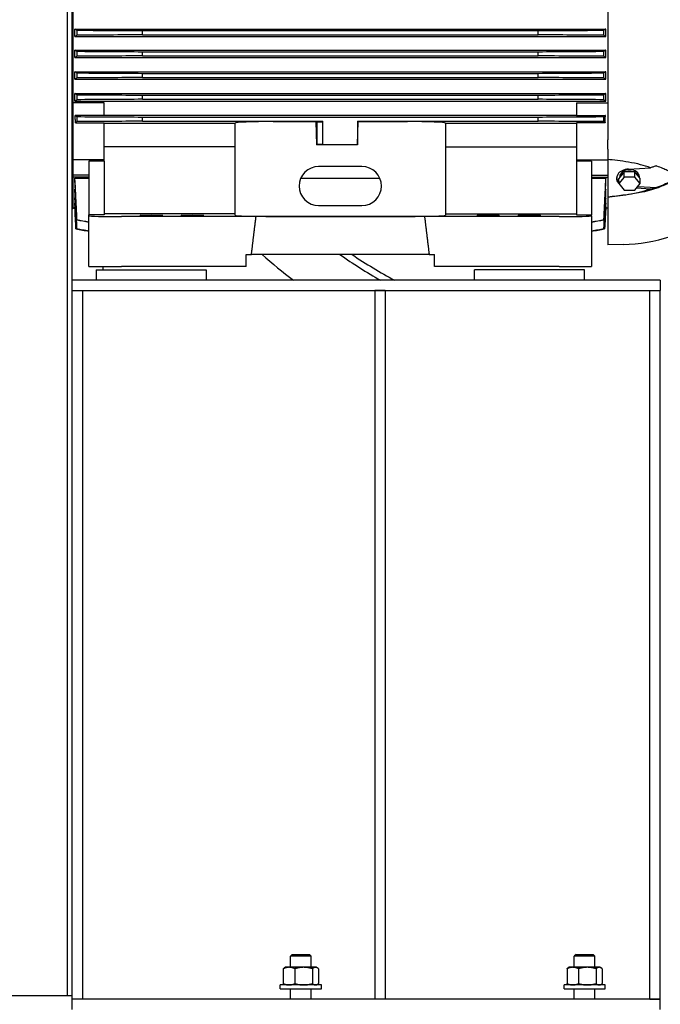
# Model space of a CAD drawing. Header units: inches. Extents: x 24 to 1128, y -58 to 748.
# Tile 118 of 256: x 211 to 235, y 267 to 303. Entities that reach past the tile are written whole.
import ezdxf

# ---------------------------------------------------------------- set-up
doc = ezdxf.new("R2010")
doc.units = ezdxf.units.IN
doc.header["$LTSCALE"] = 32
doc.header["$MEASUREMENT"] = 0
doc.layers.add('Dimension (ANSI)', color=7, linetype='Continuous', lineweight=25)
doc.layers.add('Visible (ANSI)', color=7, linetype='Continuous', lineweight=30)
doc.styles.add('Note Text (ANSI)', font='tahoma.ttf')
doc.dimstyles.new('SB Fraction-16 (ANSI)', dxfattribs={"dimscale": 32, "dimtxt": 0.125, "dimasz": 0.098425, "dimexe": 0.125, "dimexo": 0.0625, "dimgap": 0.031496, "dimtad": 0, "dimtih": 1, "dimtoh": 1, "dimdec": 4, "dimrnd": 1e-08, "dimzin": 0, "dimdsep": 46, "dimlunit": 5, "dimtxsty": 'Note Text (ANSI)', "dimcen": 0.09, "dimdle": 0.393701, "dimclrd": 256, "dimclre": 256, "dimclrt": 256, "dimadec": 0, "dimazin": 3, "dimtfac": 0.96, "dimtofl": 0, "dimtmove": 0, "dimatfit": 3, "dimfxl": 1, "dimfrac": 2, "dimtolj": 1, "dimtzin": 12, "dimlwd": -1, "dimlwe": -1, "dimarcsym": 0})

# ---------------------------------------------------------------- blocks, each defined once
blk = doc.blocks.new('*D17')
at = {"layer": 'Defpoints', "color": 0, "transparency": 16777216}
for p in [(257.225, 333.734), (233.912, 171.734), (300.059, 171.734)]:
    blk.add_point(p, dxfattribs=at)
at = {"layer": 'Dimension (ANSI)', "transparency": 16777216}
for p, q in [((259.225, 333.734), (304.059, 333.734)), ((300.059, 330.584), (300.059, 258.825)), ((300.059, 174.883), (300.059, 252.643)), ((235.912, 171.734), (304.059, 171.734))]:
    blk.add_line(p, q, dxfattribs=at)
for points in [[(299.534, 330.584), (300.584, 330.584), (300.059, 333.734)], [(299.534, 174.883), (300.584, 174.883), (300.059, 171.734)]]:
    blk.add_solid(points, dxfattribs=at)
at = {"layer": 'Dimension (ANSI)', "transparency": 16777216, "insert": (295.979, 257.817), "char_height": 4, "attachment_point": 1, "style": 'Note Text (ANSI)'}
blk.add_mtext('\\A1;162', dxfattribs=at)

msp = doc.modelspace()

# ---------------------------------------------------------------- linework, layer by layer
at = {"layer": 'Visible (ANSI)'}
for p, q in [((213.16567, 329.60517), (213.16567, 267.04617)), ((213.34967, 267.04617), (213.34967, 329.42117)), ((232.81916, 308.9414), (232.81916, 298.15094)), ((213.37034, 307.66217), (213.37034, 299.43017)), ((213.44908, 301.9037), (213.44908, 302.17564)), ((213.44908, 302.17564), (232.74042, 302.17564)), ((215.89925, 302.11663), (230.29025, 302.11663)), ((232.74042, 301.9037), (232.74042, 302.17564)), ((213.44908, 301.9037), (232.74042, 301.9037)), ((215.90058, 301.96456), (230.28892, 301.96456)), ((213.44908, 301.13753), (213.44908, 301.41157)), ((213.44908, 301.41157), (232.74042, 301.41157)), ((215.89876, 301.35203), (230.29074, 301.35203)), ((232.74042, 301.13753), (232.74042, 301.41157)), ((213.44908, 301.13753), (232.74042, 301.13753)), ((215.90077, 301.19996), (230.28873, 301.19996)), ((213.44908, 300.3484), (213.44908, 300.62572)), ((213.44908, 300.62572), (232.74042, 300.62572)), ((215.8982, 300.56514), (230.2913, 300.56514)), ((232.74042, 300.3484), (232.74042, 300.62572)), ((213.44908, 300.3484), (232.74042, 300.3484)), ((215.90089, 300.41306), (230.28861, 300.41306)), ((214.51207, 299.49824), (213.37034, 299.49824)), ((213.44908, 299.55443), (213.44908, 299.83658)), ((213.44908, 299.83658), (232.74042, 299.83658)), ((213.44908, 299.55443), (232.74042, 299.55443)), ((214.51207, 299.03289), (214.51207, 299.49824)), ((215.89754, 299.77431), (230.29196, 299.77431)), ((215.90093, 299.62223), (230.28857, 299.62223)), ((231.67743, 299.49824), (232.81916, 299.49824)), ((231.67743, 299.49824), (231.67743, 299.03289)), ((232.74042, 299.55443), (232.74042, 299.83658)), ((213.37034, 299.43017), (213.37034, 297.42162)), ((214.51207, 299.03289), (213.46142, 299.03289)), ((214.51207, 299.04262), (231.67743, 299.04262)), ((215.89678, 298.97774), (230.29272, 298.97774)), ((215.90086, 298.82567), (222.22861, 298.82567)), ((220.65381, 298.81192), (222.20798, 298.81192)), ((222.20798, 298.81192), (222.22861, 298.82567)), ((222.20798, 298.81192), (222.22861, 297.96252)), ((222.22861, 298.82567), (222.46483, 298.82567)), ((222.24924, 298.80503), (222.22861, 298.82567)), ((222.24924, 297.98315), (222.24924, 298.80503)), ((222.24924, 298.80503), (222.4442, 298.80503)), ((222.4442, 298.80503), (222.46483, 298.82567)), ((222.4442, 298.80503), (222.4442, 297.98315)), ((222.46483, 297.96252), (222.46483, 298.82567)), ((223.72467, 298.82567), (230.28864, 298.82567)), ((223.72467, 298.82567), (223.7453, 298.81192)), ((223.72467, 298.82567), (223.72467, 297.96252)), ((223.72467, 297.96252), (223.7453, 298.81192)), ((223.7453, 298.81192), (225.5357, 298.81192)), ((231.67743, 299.03289), (232.72808, 299.03289)), ((213.46885, 298.7702), (214.51207, 298.7702)), ((214.51207, 297.42162), (214.51207, 298.7702)), ((214.51207, 298.7534), (219.27585, 298.7534)), ((219.27585, 295.40776), (219.27585, 298.75973)), ((226.91365, 298.75973), (226.91365, 295.40776)), ((226.91365, 298.7534), (231.67743, 298.7534)), ((232.72065, 298.7702), (231.67743, 298.7702)), ((231.67743, 298.7702), (231.67743, 297.42162)), ((232.81916, 297.80755), (232.81916, 298.15094)), ((219.27585, 297.89318), (214.51207, 297.89318)), ((222.24924, 297.98315), (222.22861, 297.96252)), ((222.46483, 297.96252), (222.22861, 297.96252)), ((222.4442, 297.98315), (222.24924, 297.98315)), ((222.4442, 297.98315), (222.46483, 297.96252)), ((223.72467, 297.96252), (222.46483, 297.96252)), ((226.91365, 297.89318), (231.67743, 297.89318)), ((232.81916, 297.80755), (232.81916, 297.4318)), ((213.37034, 297.42162), (213.37034, 296.86485)), ((214.51207, 297.42162), (213.37034, 297.42162)), ((214.51207, 297.37624), (213.96089, 297.37624)), ((213.96089, 297.37624), (213.96089, 295.41911)), ((214.51207, 297.37624), (214.51207, 297.42162)), ((214.51207, 297.37624), (214.51207, 295.41911)), ((231.67743, 297.42162), (232.81916, 297.42162)), ((231.67743, 297.42162), (231.67743, 297.37624)), ((232.22861, 297.37624), (231.67743, 297.37624)), ((231.67743, 297.37624), (231.67743, 295.41911)), ((232.22861, 297.37624), (232.22861, 295.41911)), ((232.81916, 297.4318), (232.81916, 296.07518)), ((223.88215, 297.17853), (222.30735, 297.17853)), ((233.41335, 296.98455), (233.37791, 296.94114)), ((233.48424, 296.98455), (233.41335, 296.98455)), ((233.41335, 296.79803), (233.41335, 296.98455)), ((233.72888, 296.98455), (233.48424, 296.98455)), ((233.56539, 297.08629), (234.36632, 297.13583)), ((233.79977, 296.98455), (233.72888, 296.98455)), ((233.83521, 296.94114), (233.79977, 296.98455)), ((233.79977, 296.79803), (233.79977, 296.98455)), ((213.37034, 296.86485), (213.37034, 296.79471)), ((213.96089, 296.86485), (213.37034, 296.86485)), ((213.37034, 296.79471), (213.37034, 295.63897)), ((213.96089, 296.79233), (213.37034, 296.79233)), ((213.44908, 296.60073), (213.44908, 296.75897)), ((213.44908, 296.75897), (213.96089, 296.75897)), ((221.66034, 296.75897), (224.52916, 296.75897)), ((232.22861, 296.86485), (232.81916, 296.86485)), ((232.22861, 296.79233), (232.81916, 296.79233)), ((232.22861, 296.75897), (232.74042, 296.75897)), ((232.74042, 296.60073), (232.74042, 296.75897)), ((233.41335, 296.79803), (233.22015, 296.5614)), ((233.25559, 296.79133), (233.22015, 296.74792)), ((233.22015, 296.5614), (233.22015, 296.74792)), ((233.25026, 296.78481), (233.25026, 296.80917)), ((233.37791, 296.94114), (233.25559, 296.79133)), ((233.79977, 296.79803), (233.41335, 296.79803)), ((233.99298, 296.5614), (233.79977, 296.79803)), ((233.95753, 296.79133), (233.83521, 296.94114)), ((233.99298, 296.74792), (233.95753, 296.79133)), ((233.96286, 296.78481), (233.96286, 296.80917)), ((233.99298, 296.5614), (233.99298, 296.74792)), ((213.44908, 296.23367), (213.44908, 296.35085)), ((213.44908, 296.35085), (213.46089, 296.35085)), ((232.72861, 296.35085), (232.74042, 296.35085)), ((232.74042, 296.23367), (232.74042, 296.35085)), ((233.22015, 296.5614), (233.41335, 296.32477)), ((233.41335, 296.32477), (233.79977, 296.32477)), ((233.79977, 296.32477), (233.99298, 296.5614)), ((233.86305, 296.40228), (234.36632, 296.37115)), ((233.90633, 296.45528), (234.59033, 296.41297)), ((213.44908, 295.97016), (213.44908, 296.04711)), ((213.44908, 296.04711), (213.4583, 296.04711)), ((232.7312, 296.04711), (232.74042, 296.04711)), ((232.74042, 295.97016), (232.74042, 296.04711)), ((232.81916, 296.07359), (232.81916, 296.07518)), ((232.81916, 296.07359), (232.81916, 294.32945)), ((213.37034, 295.63897), (213.34967, 295.63789)), ((213.37034, 295.67215), (213.44908, 295.67215)), ((213.44908, 295.79474), (213.44908, 295.84246)), ((213.44908, 295.84246), (213.45558, 295.84246)), ((213.44908, 295.69695), (213.44908, 295.71942)), ((213.44908, 295.71942), (213.45299, 295.71942)), ((213.44908, 295.67215), (213.44908, 295.67303)), ((213.44908, 295.67303), (213.45033, 295.67303)), ((213.44908, 295.67215), (213.48895, 294.91146)), ((222.30735, 295.7612), (223.88215, 295.7612)), ((232.74042, 295.67215), (232.70055, 294.91146)), ((232.73392, 295.84246), (232.74042, 295.84246)), ((232.73651, 295.71942), (232.74042, 295.71942)), ((232.73917, 295.67303), (232.74042, 295.67303)), ((232.74042, 295.79474), (232.74042, 295.84246)), ((232.74042, 295.69695), (232.74042, 295.71942)), ((232.74042, 295.67215), (232.74042, 295.67303)), ((232.74042, 295.67215), (232.81916, 295.67215)), ((214.51207, 295.41911), (213.96089, 295.41911)), ((213.96089, 295.38815), (213.96089, 295.41911)), ((213.96089, 293.54617), (213.96089, 295.38815)), ((219.27585, 295.46029), (214.51207, 295.46029)), ((220.03332, 295.35719), (215.14199, 295.35719)), ((220.65381, 295.3675), (225.5357, 295.3675)), ((231.04751, 295.35719), (226.15618, 295.35719)), ((226.91365, 295.46029), (231.67743, 295.46029)), ((231.67743, 295.41911), (232.22861, 295.41911)), ((232.22861, 295.38815), (232.22861, 295.41911)), ((232.22861, 295.38815), (232.22861, 293.54617)), ((213.48897, 294.91146), (213.48895, 294.91146)), ((232.70055, 294.91146), (232.70053, 294.91146)), ((233.37034, 294.34388), (232.81916, 294.32945)), ((219.66955, 293.54617), (219.66955, 293.97924)), ((219.66955, 293.97924), (219.8664, 293.97924)), ((226.3231, 293.97924), (219.8664, 293.97924)), ((226.3231, 293.97924), (226.51995, 293.97924)), ((226.51995, 293.54617), (226.51995, 293.97924)), ((213.96089, 293.54617), (215.14199, 293.54617)), ((214.22467, 293.42117), (214.22467, 293.04617)), ((214.22467, 293.42117), (218.22467, 293.42117)), ((214.47467, 293.42117), (214.47467, 293.54617)), ((219.66955, 293.54617), (215.14199, 293.54617)), ((218.22467, 293.42117), (218.22467, 293.04617)), ((231.04751, 293.54617), (226.51995, 293.54617)), ((231.97467, 293.42117), (227.97467, 293.42117)), ((227.97467, 293.04617), (227.97467, 293.42117)), ((231.04751, 293.54617), (232.22861, 293.54617)), ((231.97467, 293.04617), (231.97467, 293.42117)), ((217.34967, 293.04617), (213.34967, 293.04617)), ((234.72467, 293.04617), (217.34967, 293.04617)), ((234.72467, 293.04617), (234.72467, 292.67117)), ((213.34967, 292.67117), (217.34967, 292.67117)), ((213.72467, 292.67117), (213.72467, 266.92117)), ((217.34967, 292.67117), (234.72467, 292.67117)), ((224.72467, 292.67117), (224.34967, 292.67117)), ((224.34967, 292.67117), (224.34967, 266.92117)), ((224.72467, 292.67117), (224.72467, 266.92117)), ((234.34967, 292.67117), (234.72467, 292.67117)), ((234.34967, 266.92117), (234.34967, 292.67117)), ((234.72467, 266.92117), (234.72467, 292.67117)), ((221.34852, 268.54617), (221.28717, 268.48667)), ((222.03717, 268.48667), (221.28717, 268.48667)), ((221.28717, 268.07777), (221.28717, 268.48667)), ((221.34852, 268.54617), (221.97583, 268.54617)), ((221.97583, 268.54617), (222.03717, 268.48667)), ((222.03717, 268.07777), (222.03717, 268.48667)), ((231.66102, 268.54617), (231.59967, 268.48667)), ((232.34967, 268.48667), (231.59967, 268.48667)), ((231.59967, 268.07777), (231.59967, 268.48667)), ((231.66102, 268.54617), (232.28833, 268.54617)), ((232.28833, 268.54617), (232.34967, 268.48667)), ((232.34967, 268.07777), (232.34967, 268.48667)), ((221.02284, 268.02753), (221.02284, 267.48701)), ((221.09967, 268.07777), (221.06418, 268.05728)), ((221.23229, 268.07777), (221.09967, 268.07777)), ((221.7614, 268.07777), (221.23229, 268.07777)), ((221.44174, 268.02753), (221.44174, 267.48701)), ((222.19129, 268.07777), (221.7614, 268.07777)), ((222.08107, 268.02753), (222.08107, 267.48701)), ((222.22467, 268.07777), (222.19129, 268.07777)), ((222.22467, 268.07777), (222.26016, 268.05728)), ((222.3015, 268.02753), (222.3015, 267.48701)), ((231.33534, 268.02753), (231.33534, 267.48701)), ((231.41217, 268.07777), (231.37668, 268.05728)), ((231.54479, 268.07777), (231.41217, 268.07777)), ((232.0739, 268.07777), (231.54479, 268.07777)), ((231.75424, 268.02753), (231.75424, 267.48701)), ((232.50379, 268.07777), (232.0739, 268.07777)), ((232.39357, 268.02753), (232.39357, 267.48701)), ((232.53717, 268.07777), (232.50379, 268.07777)), ((232.53717, 268.07777), (232.57266, 268.05728)), ((232.614, 268.02753), (232.614, 267.48701)), ((222.41217, 267.43677), (220.91217, 267.43677)), ((220.91217, 267.29617), (220.91217, 267.43677)), ((220.91217, 267.29617), (222.41217, 267.29617)), ((221.09967, 267.43677), (221.06418, 267.45726)), ((221.28717, 266.92117), (221.28717, 267.29617)), ((222.03717, 266.92117), (222.03717, 267.29617)), ((222.22467, 267.43677), (222.26016, 267.45726)), ((222.41217, 267.29617), (222.41217, 267.43677)), ((232.72467, 267.43677), (231.22467, 267.43677)), ((231.22467, 267.29617), (231.22467, 267.43677)), ((231.22467, 267.29617), (232.72467, 267.29617)), ((231.41217, 267.43677), (231.37668, 267.45726)), ((231.59967, 266.92117), (231.59967, 267.29617)), ((232.34967, 266.92117), (232.34967, 267.29617)), ((232.53717, 267.43677), (232.57266, 267.45726)), ((232.72467, 267.29617), (232.72467, 267.43677)), ((213.34967, 267.04617), (209.34967, 267.04617)), ((213.34967, 266.54617), (213.34967, 267.04617)), ((213.34967, 266.54617), (213.34967, 266.92117)), ((234.72467, 266.92117), (213.34967, 266.92117)), ((234.34967, 266.92117), (234.72467, 266.92117)), ((234.72467, 266.54617), (234.72467, 266.92117))]:
    msp.add_line(p, q, dxfattribs=at)
for centre, radius, start, end in [((393.08028, 303.58937), 177.18715, 180.4762336, 180.5254115), ((53.10922, 303.58937), 177.18715, 359.4745885, 359.5237664), ((399.90617, 303.69965), 184.02238, 180.7309548, 180.7783084), ((46.28333, 303.69965), 184.02239, 359.2216916, 359.2690452), ((410.75134, 303.94182), 194.8824, 180.9928005, 181.0375184), ((35.43815, 303.94182), 194.88241, 358.9624816, 359.0071995), ((426.83453, 304.39684), 210.98763, 181.2553934, 181.2967016), ((19.35496, 304.39684), 210.98765, 358.7032984, 358.7446066), ((450.62308, 305.20234), 234.80882, 181.5190435, 181.5561653), ((-4.4336, 305.20234), 234.80884, 358.4438347, 358.4809565), ((222.30735, 296.46986), 0.70866, 90, 270), ((223.88215, 296.46986), 0.70866, 270, 90), ((233.20751, 300.56209), 6.22034, 271.5, 303.774099), ((233.97467, 309.54617), 20.75, 228.608871, 232.672329), ((233.97467, 309.54617), 19, 235.015987, 240.275671), ((233.97467, 309.54617), 19, 235.015987, 240.275671), ((233.97467, 309.54617), 18.75, 236.123011, 241.642363)]:
    msp.add_arc(centre, radius, start, end, dxfattribs=at)
for centre, major_axis, ratio, start_param, end_param in [((384.72574, 303.59108), (0.08834, 176.32462), 0.97102976, 1.57956183, 1.58059092), ((61.46376, 303.59108), (0.08834, -176.32462), 0.97102976, 1.56100174, 1.56203082), ((392.52492, 303.70445), (0.35438, 183.39609), 0.97616102, 1.58542985, 1.58641935), ((53.66458, 303.70445), (0.35438, -183.39609), 0.97616102, 1.5551733, 1.5561628), ((404.70045, 303.94857), (1.12104, 194.51062), 0.98303462, 1.59378157, 1.59471465), ((41.48906, 303.94857), (1.12104, -194.51062), 0.98303461, 1.54687801, 1.54781108), ((422.2225, 304.39266), (3.40343, 210.69023), 0.990691, 1.60864765, 1.60950912), ((23.96701, 304.39266), (3.40343, -210.69023), 0.990691, 1.53208353, 1.53294501), ((446.87112, 305.13892), (13.34579, 233.65248), 0.99743829, 1.65397313, 1.65474895), ((220.65381, 298.75973), (1.37795, 0), 0.03787648, 1.57079633, 3.14159265), ((225.5357, 298.75973), (1.37795, 0), 0.03787648, 0, 1.57079633), ((-0.68161, 305.13892), (13.34579, -233.65248), 0.99743829, 1.48684372, 1.48761953), ((237.77963, 399.65772), (-38.84522, -97.3801), 0.99558784, 0.14499024, 0.14519378), ((237.77963, 295.6057), (-104.44251, -9.14311), 0.03476669, 4.94523627, 4.94543981), ((233.60656, 296.75349), (-0.47244, 0), 0.70710678, 4.79965544, 6.8981029), ((233.60656, 296.80917), (0.3563, 0), 0.70710678, 0, 3.14159265), ((233.60656, 296.74792), (-0.3563, 0), 0.70710678, 4.36196288, 5.06281508), ((233.60656, 296.80917), (-0.47244, 0), 0.70710678, 0.08343009, 0.61302233), ((233.60656, 296.74792), (-0.3563, 0), 0.70710678, 5.40916043, 6.11001263), ((233.60656, 296.74792), (0.3563, 0), 0.70710678, 0.17317268, 0.87402487), ((422.22249, 323.90236), (-208.75665, -28.6813), 0.00219871, 6.26047447, 6.26133594), ((215.14199, 295.38815), (1.1811, 0), 0.02621287, 3.14159274, 4.71238898), ((220.65381, 295.40776), (-1.37795, 0), 0.02921664, 0, 1.57079633), ((223.09475, 294.97577), (-14.88408, 0), 0.02618592, 4.50522531, 4.91955265), ((225.5357, 295.40776), (-1.37795, 0), 0.02921664, 1.57079633, 3.14159265), ((231.04751, 295.38815), (1.1811, 0), 0.02621287, 4.71238898, 6.2831854), ((23.96701, 323.90236), (208.75665, -28.6813), 0.00219871, 0.02184936, 0.02271084), ((370.64289, 337.96489), (-157.15393, -43.05387), 0.00001752, 6.27803474, 6.27914825), ((377.29427, 336.72632), (-163.80538, -41.81673), 0.00014191, 6.27345067, 6.274524), ((388.51965, 334.4117), (-175.03124, -39.50475), 0.00046338, 6.26909223, 6.27009959), ((404.81933, 330.59781), (-191.33242, -35.69518), 0.0010536, 6.26494763, 6.26588012), ((41.37017, 330.59781), (191.33243, -35.69518), 0.0010536, 0.01730518, 0.01823768), ((57.66985, 334.41169), (175.03124, -39.50475), 0.00046338, 0.01308572, 0.01409308), ((68.89523, 336.72632), (163.80538, -41.81673), 0.00014191, 0.0086613, 0.00973463), ((75.54661, 337.96489), (157.15393, -43.05387), 0.00001752, 0.00403659, 0.00515011)]:
    msp.add_ellipse(centre, major_axis=major_axis, ratio=ratio, start_param=start_param, end_param=end_param, dxfattribs=at)
for centre in [(216.22467, 295.4075), (217.72073, 295.4075), (228.46877, 295.4075), (229.96483, 295.4075)]:
    msp.add_ellipse(centre, major_axis=(0.40492, 0), ratio=0.02618592, dxfattribs=at)
for points, weights, degree in [([(213.51509, 302.13131), (213.4796, 302.15512), (213.44908, 302.17564)], [1.04861019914, 1.12292628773, 1.19580139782], 2), ([(232.74042, 302.17564), (232.7099, 302.15512), (232.67441, 302.13131)], [1.19580139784, 1.12292628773, 1.04861019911], 2), ([(213.44908, 301.9037), (213.48017, 301.92503), (213.51663, 301.94986)], [1.17956896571, 1.11214837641, 1.04225916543], 2), ([(232.67287, 301.94986), (232.70933, 301.92503), (232.74042, 301.9037)], [1.04225916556, 1.11214837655, 1.17956896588], 2), ([(213.51479, 301.36671), (213.47939, 301.39079), (213.44908, 301.41157)], [1.04653355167, 1.11502423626, 1.18120697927], 2), ([(232.74042, 301.41157), (232.71011, 301.39079), (232.67471, 301.36671)], [1.18120697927, 1.11502423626, 1.04653355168], 2), ([(213.44908, 301.13753), (213.48022, 301.15958), (213.51712, 301.18526)], [1.16745672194, 1.10516338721, 1.03946166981], 2), ([(232.67238, 301.18526), (232.70928, 301.15958), (232.74042, 301.13753)], [1.03946167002, 1.10516338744, 1.16745672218], 2), ([(213.51452, 300.57982), (213.47913, 300.60446), (213.44908, 300.62572)], [1.04441170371, 1.10787831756, 1.16816423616], 2), ([(232.74042, 300.62572), (232.71037, 300.60446), (232.67498, 300.57982)], [1.16816423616, 1.10787831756, 1.04441170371], 2), ([(213.44908, 300.3484), (213.48022, 300.37146), (213.51765, 300.39835)], [1.15652631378, 1.0988548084, 1.03670498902], 2), ([(232.67185, 300.39835), (232.70928, 300.37146), (232.74042, 300.3484)], [1.03670498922, 1.09885480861, 1.156526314], 2), ([(213.51429, 299.78899), (213.47882, 299.81453), (213.44908, 299.83658)], [1.0422886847, 1.10154062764, 1.15666365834], 2), ([(213.44908, 299.55443), (213.48011, 299.57892), (213.51824, 299.60751)], [1.14680766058, 1.09331136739, 1.03403279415], 2), ([(232.67126, 299.60751), (232.70939, 299.57892), (232.74042, 299.55443)], [1.03403279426, 1.09331136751, 1.14680766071], 2), ([(232.74042, 299.83658), (232.71068, 299.81453), (232.67521, 299.78899)], [1.15666365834, 1.10154062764, 1.0422886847], 2), ([(213.46885, 298.7702), (213.46502, 298.90268), (213.46142, 299.03289)], [1.11866819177, 1.12408065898, 1.12922777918], 2), ([(213.51412, 298.99244), (213.48573, 299.01384), (213.46142, 299.03289)], [1.03952749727, 1.08335399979, 1.12391584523], 2), ([(213.46885, 298.7702), (213.49182, 298.78946), (213.51889, 298.81094)], [1.10570106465, 1.0703095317, 1.03141966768], 2), ([(232.67061, 298.81094), (232.69768, 298.78946), (232.72065, 298.7702)], [1.03141966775, 1.07030953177, 1.10570106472], 2), ([(232.72808, 299.03289), (232.70377, 299.01384), (232.67538, 298.99244)], [1.12391584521, 1.08335399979, 1.03952749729], 2), ([(232.72065, 298.7702), (232.72448, 298.90268), (232.72808, 299.03289)], [1.11866819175, 1.12408065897, 1.12922777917], 2), ([(213.37034, 297.43584), (213.36001, 297.43547), (213.34967, 297.43509)], [0.99999999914, 0.99999999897, 0.99999999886], 2), ([(213.37034, 297.03853), (213.36001, 297.03764), (213.34967, 297.03675)], [0.999999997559, 0.999999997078, 0.999999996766], 2), ([(213.51824, 295.23888), (213.48011, 296.05769), (213.44908, 296.75897)], [1.03403279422, 1.09331136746, 1.14680766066], 2), ([(232.74042, 296.75897), (232.70939, 296.05769), (232.67126, 295.23888)], [1.14680766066, 1.09331136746, 1.03403279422], 2), ([(213.44908, 296.60073), (213.47882, 295.96923), (213.51429, 295.23793)], [1.15666365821, 1.10154062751, 1.04228868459], 2), ([(213.51804, 294.91224), (213.48038, 295.68702), (213.44908, 296.35085)], [1.03669165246, 1.09920015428, 1.15718368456], 2), ([(232.74042, 296.35085), (232.70912, 295.68702), (232.67146, 294.91224)], [1.15718368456, 1.09920015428, 1.03669165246], 2), ([(232.67521, 295.23793), (232.71068, 295.96923), (232.74042, 296.60073)], [1.0422886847, 1.10154062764, 1.15666365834], 2), ([(213.44908, 296.23367), (213.4793, 295.6214), (213.51491, 294.91146)], [1.16887895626, 1.10824226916, 1.04439023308], 2), ([(213.50553, 294.91201), (213.4753, 295.5159), (213.44908, 296.04711)], [1.04004163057, 1.09441503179, 1.14638317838], 2), ([(213.44908, 295.97016), (213.47437, 295.47333), (213.50316, 294.91139)], [1.15784781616, 1.10336022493, 1.04724619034], 2), ([(232.67459, 294.91146), (232.7102, 295.6214), (232.74042, 296.23367)], [1.04439023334, 1.10824226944, 1.16887895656], 2), ([(232.74042, 296.04711), (232.7142, 295.5159), (232.68397, 294.91201)], [1.14638317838, 1.0944150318, 1.04004163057], 2), ([(232.68634, 294.91139), (232.71513, 295.47333), (232.74042, 295.97016)], [1.04724619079, 1.10336022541, 1.15784781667], 2), ([(213.4966, 294.91179), (213.47148, 295.40246), (213.44908, 295.84246)], [1.0435987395, 1.09265502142, 1.14044062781], 2), ([(232.74042, 295.84246), (232.71803, 295.40246), (232.6929, 294.91179)], [1.14044062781, 1.09265502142, 1.04359873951], 2), ([(219.8664, 293.97924), (219.92197, 294.45074), (219.97761, 294.91007), (220.03332, 295.35719)], [1, 0.999989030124, 0.999989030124, 1], 3), ([(226.15618, 295.35719), (226.21189, 294.91007), (226.26753, 294.45074), (226.3231, 293.97924)], [1, 0.999989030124, 0.999989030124, 1], 3), ([(221.23229, 268.07777), (221.13508, 268.07777), (221.02284, 268.02753)], [1, 1.0379548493, 1], 2), ([(221.02284, 268.02753), (221.04436, 268.04584), (221.06418, 268.05728)], [1, 1.01350529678, 1.01739954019], 2), ([(221.44174, 268.02753), (221.32949, 268.07777), (221.23229, 268.07777)], [1, 1.0379548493, 1], 2), ([(221.7614, 268.07777), (221.61304, 268.07777), (221.44174, 268.02753)], [1, 1.0379548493, 1], 2), ([(222.08107, 268.02753), (221.90976, 268.07777), (221.7614, 268.07777)], [1, 1.0379548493, 1], 2), ([(222.19129, 268.07777), (222.14013, 268.07777), (222.08107, 268.02753)], [1, 1.0379548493, 1], 2), ([(222.3015, 268.02753), (222.24244, 268.07777), (222.19129, 268.07777)], [1, 1.0379548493, 1], 2), ([(231.54479, 268.07777), (231.44758, 268.07777), (231.33534, 268.02753)], [1, 1.0379548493, 1], 2), ([(231.33534, 268.02753), (231.35686, 268.04584), (231.37668, 268.05728)], [1, 1.01350529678, 1.01739954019], 2), ([(231.75424, 268.02753), (231.64199, 268.07777), (231.54479, 268.07777)], [1, 1.0379548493, 1], 2), ([(232.0739, 268.07777), (231.92554, 268.07777), (231.75424, 268.02753)], [1, 1.0379548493, 1], 2), ([(232.39357, 268.02753), (232.22226, 268.07777), (232.0739, 268.07777)], [1, 1.0379548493, 1], 2), ([(232.50379, 268.07777), (232.45263, 268.07777), (232.39357, 268.02753)], [1, 1.0379548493, 1], 2), ([(232.614, 268.02753), (232.55494, 268.07777), (232.50379, 268.07777)], [1, 1.0379548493, 1], 2), ([(221.06418, 267.45726), (221.04436, 267.4687), (221.02284, 267.48701)], [1.01739954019, 1.01350529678, 1], 2), ([(221.02284, 267.48701), (221.13508, 267.43677), (221.23229, 267.43677)], [1, 1.0379548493, 1], 2), ([(221.23229, 267.43677), (221.32949, 267.43677), (221.44174, 267.48701)], [1, 1.0379548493, 1], 2), ([(221.44174, 267.48701), (221.61304, 267.43677), (221.7614, 267.43677)], [1, 1.0379548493, 1], 2), ([(221.7614, 267.43677), (221.90976, 267.43677), (222.08107, 267.48701)], [1, 1.0379548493, 1], 2), ([(222.08107, 267.48701), (222.14013, 267.43677), (222.19129, 267.43677)], [1, 1.0379548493, 1], 2), ([(222.19129, 267.43677), (222.24244, 267.43677), (222.3015, 267.48701)], [1, 1.0379548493, 1], 2), ([(231.37668, 267.45726), (231.35686, 267.4687), (231.33534, 267.48701)], [1.01739954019, 1.01350529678, 1], 2), ([(231.33534, 267.48701), (231.44758, 267.43677), (231.54479, 267.43677)], [1, 1.0379548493, 1], 2), ([(231.54479, 267.43677), (231.64199, 267.43677), (231.75424, 267.48701)], [1, 1.0379548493, 1], 2), ([(231.75424, 267.48701), (231.92554, 267.43677), (232.0739, 267.43677)], [1, 1.0379548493, 1], 2), ([(232.0739, 267.43677), (232.22226, 267.43677), (232.39357, 267.48701)], [1, 1.0379548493, 1], 2), ([(232.39357, 267.48701), (232.45263, 267.43677), (232.50379, 267.43677)], [1, 1.0379548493, 1], 2), ([(232.50379, 267.43677), (232.55494, 267.43677), (232.614, 267.48701)], [1, 1.0379548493, 1], 2)]:
    msp.add_rational_spline(points, weights, degree=degree, dxfattribs=at)
for points, knots in [([(213.51509, 302.13131), (213.91244, 302.12886), (214.30982, 302.12642), (215.10452, 302.12153), (215.5019, 302.11908), (215.89925, 302.11663)], [0, 0, 0, 0, 3.07453993, 3.07453993, 6.14907395, 6.14907395, 6.14907395, 6.14907395]), ([(230.29025, 302.11663), (230.6876, 302.11908), (231.08498, 302.12153), (231.87968, 302.12642), (232.27706, 302.12886), (232.67441, 302.13131)], [0, 0, 0, 0, 3.07453979, 3.07453979, 6.14907961, 6.14907961, 6.14907961, 6.14907961]), ([(215.90058, 301.96456), (215.50325, 301.96211), (215.10593, 301.95966), (214.31128, 301.95476), (213.91396, 301.95231), (213.51663, 301.94986)], [0, 0, 0, 0, 3.07444802, 3.07444802, 6.14889604, 6.14889604, 6.14889604, 6.14889604]), ([(232.67287, 301.94986), (232.27554, 301.95231), (231.87822, 301.95476), (231.08357, 301.95966), (230.68625, 301.96211), (230.28892, 301.96456)], [0, 0, 0, 0, 3.07444941, 3.07444941, 6.14889604, 6.14889604, 6.14889604, 6.14889604]), ([(213.51479, 301.36671), (213.91211, 301.36427), (214.30946, 301.36182), (215.1041, 301.35693), (215.50145, 301.35448), (215.89876, 301.35203)], [0, 0, 0, 0, 3.07434214, 3.07434214, 6.14867972, 6.14867972, 6.14867972, 6.14867972]), ([(230.29074, 301.35203), (230.68805, 301.35448), (231.0854, 301.35693), (231.88004, 301.36182), (232.27739, 301.36427), (232.67471, 301.36671)], [0, 0, 0, 0, 3.07434109, 3.07434109, 6.14868004, 6.14868004, 6.14868004, 6.14868004]), ([(215.90077, 301.19996), (215.5035, 301.19751), (215.10621, 301.19506), (214.31168, 301.19016), (213.91439, 301.18771), (213.51712, 301.18526)], [0, 0, 0, 0, 3.07408921, 3.07408921, 6.14818069, 6.14818069, 6.14818069, 6.14818069]), ([(232.67238, 301.18526), (232.27511, 301.18771), (231.87783, 301.19016), (231.08329, 301.19506), (230.686, 301.19751), (230.28873, 301.19996)], [0, 0, 0, 0, 3.0740895, 3.0740895, 6.14817556, 6.14817556, 6.14817556, 6.14817556]), ([(213.51452, 300.57982), (213.9118, 300.57738), (214.30909, 300.57493), (215.10364, 300.57004), (215.50093, 300.56759), (215.8982, 300.56514)], [0, 0, 0, 0, 3.07400873, 3.07400873, 6.14801435, 6.14801435, 6.14801435, 6.14801435]), ([(230.2913, 300.56514), (230.68857, 300.56759), (231.08586, 300.57004), (231.88041, 300.57493), (232.2777, 300.57738), (232.67498, 300.57982)], [0, 0, 0, 0, 3.07400735, 3.07400735, 6.14801057, 6.14801057, 6.14801057, 6.14801057]), ([(215.90089, 300.41306), (215.50369, 300.41061), (215.10648, 300.40816), (214.31208, 300.40326), (213.91486, 300.40081), (213.51765, 300.39835)], [0, 0, 0, 0, 3.07363819, 3.07363819, 6.14727905, 6.14727905, 6.14727905, 6.14727905]), ([(232.67185, 300.39835), (232.27464, 300.40081), (231.87742, 300.40326), (231.08302, 300.40816), (230.68581, 300.41061), (230.28861, 300.41306)], [0, 0, 0, 0, 3.0736375, 3.0736375, 6.14727247, 6.14727247, 6.14727247, 6.14727247]), ([(213.51429, 299.78899), (213.91151, 299.78655), (214.30873, 299.7841), (215.10314, 299.77921), (215.50035, 299.77676), (215.89754, 299.77431)], [0, 0, 0, 0, 3.07352424, 3.07352424, 6.14704694, 6.14704694, 6.14704694, 6.14704694]), ([(215.90093, 299.62223), (215.50382, 299.61978), (215.10671, 299.61732), (214.31248, 299.61242), (213.91536, 299.60996), (213.51824, 299.60751)], [0, 0, 0, 0, 3.07303087, 3.07303087, 6.14606472, 6.14606472, 6.14606472, 6.14606472]), ([(232.67126, 299.60751), (232.27414, 299.60996), (231.87702, 299.61242), (231.08279, 299.61732), (230.68568, 299.61978), (230.28857, 299.62223)], [0, 0, 0, 0, 3.07302923, 3.07302923, 6.14605706, 6.14605706, 6.14605706, 6.14605706]), ([(230.29196, 299.77431), (230.68915, 299.77676), (231.08636, 299.77921), (231.88078, 299.7841), (232.278, 299.78655), (232.67521, 299.78899)], [0, 0, 0, 0, 3.07352276, 3.07352276, 6.14703966, 6.14703966, 6.14703966, 6.14703966]), ([(213.51412, 298.99244), (213.91124, 298.98999), (214.30836, 298.98754), (215.10258, 298.98265), (215.49968, 298.9802), (215.89678, 298.97774)], [0.00000001, 0.00000001, 0.00000001, 0.00000001, 3.07285421, 3.07285421, 6.14570848, 6.14570848, 6.14570848, 6.14570848]), ([(215.90086, 298.82567), (215.50388, 298.82321), (215.10688, 298.82075), (214.31289, 298.81584), (213.91589, 298.81339), (213.51889, 298.81094)], [0, 0, 0, 0, 3.0722279, 3.0722279, 6.14445907, 6.14445907, 6.14445907, 6.14445907]), ([(232.67061, 298.81094), (232.27361, 298.81339), (231.87661, 298.81584), (231.08262, 298.82075), (230.68562, 298.82321), (230.28864, 298.82567)], [0, 0, 0, 0, 3.07222542, 3.07222542, 6.1444506, 6.1444506, 6.1444506, 6.1444506]), ([(230.29272, 298.97774), (230.68982, 298.9802), (231.08692, 298.98265), (231.88114, 298.98754), (232.27826, 298.98999), (232.67538, 298.99244)], [0, 0, 0, 0, 3.07285271, 3.07285271, 6.14569819, 6.14569819, 6.14569819, 6.14569819]), ([(236.89055, 297.70357), (236.4784, 297.42179), (236.06242, 297.14362), (235.54163, 296.82551), (235.45723, 296.77484), (235.30606, 296.69162), (235.2399, 296.65785), (235.08737, 296.58853), (235.0016, 296.55462), (234.85453, 296.49421), (234.78869, 296.46663), (234.51903, 296.35918), (234.28813, 296.29287), (233.88285, 296.20988), (233.70233, 296.18086), (233.3156, 296.12511), (233.10904, 296.09809), (232.90153, 296.08106)], [0, 0, 0, 0, 4.1369854, 4.1369854, 4.92446249, 4.92446249, 5.48703908, 5.48703908, 6.2014526, 6.2014526, 6.79971549, 6.79971549, 8.5603028, 8.5603028, 9.95210263, 9.95210263, 11.54119199, 11.54119199, 11.54119199, 11.54119199]), ([(234.36632, 297.13583), (234.24927, 297.17853), (234.13266, 297.21409), (233.86727, 297.2821), (233.7186, 297.31238), (233.30175, 297.38485), (233.00822, 297.4206), (232.81916, 297.4318)], [0.000001, 0.000001, 0.000001, 0.000001, 1.00363073, 1.00363073, 2.1726231, 2.1726231, 4.34529929, 4.34529929, 4.34529929, 4.34529929]), ([(234.59033, 297.20537), (234.55375, 297.19259), (234.51641, 297.18046), (234.44188, 297.15747), (234.40401, 297.14641), (234.36632, 297.13583)], [0.000001, 0.000001, 0.000001, 0.000001, 0.301846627, 0.301846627, 0.603926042, 0.603926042, 0.603926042, 0.603926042]), ([(234.59033, 297.20537), (234.65742, 297.17971), (234.74117, 297.14561), (234.86876, 297.09335), (234.92621, 297.06956), (235.03399, 297.02147), (235.089, 296.99378), (235.16155, 296.94175), (235.18632, 296.91926), (235.22075, 296.87145), (235.23115, 296.84729), (235.23627, 296.79822), (235.23182, 296.77487), (235.20996, 296.72865), (235.19251, 296.7069), (235.14042, 296.65843), (235.10178, 296.63391), (235.00888, 296.58433), (234.94468, 296.55649), (234.81902, 296.50456), (234.76851, 296.4839), (234.68654, 296.45064), (234.63796, 296.43118), (234.59033, 296.41297)], [0.000001, 0.000001, 0.000001, 0.000001, 0.58120896, 0.58120896, 1.25941577, 1.25941577, 2.17317448, 2.17317448, 2.7513165, 2.7513165, 3.27269207, 3.27269207, 3.76077762, 3.76077762, 4.27007399, 4.27007399, 5.00405982, 5.00405982, 5.94838024, 5.94838024, 6.33291533, 6.33291533, 6.81500383, 6.81500383, 6.81500383, 6.81500383]), ([(232.81916, 296.07518), (233.00822, 296.08638), (233.30175, 296.12213), (233.7186, 296.1946), (233.86727, 296.22488), (234.13266, 296.29289), (234.24927, 296.32845), (234.36632, 296.37115)], [0, 0, 0, 0, 1.44569308, 1.44569308, 2.22353748, 2.22353748, 2.89135003, 2.89135003, 2.89135003, 2.89135003]), ([(234.36632, 296.37115), (234.40401, 296.37706), (234.44188, 296.38344), (234.51641, 296.3972), (234.55375, 296.40471), (234.59033, 296.41297)], [0.000001, 0.000001, 0.000001, 0.000001, 0.301646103, 0.301646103, 0.603058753, 0.603058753, 0.603058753, 0.603058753])]:
    msp.add_open_spline(points, degree=3, knots=knots, dxfattribs=at)
for points in [[(213.44908, 295.79474), (213.46437, 295.50028), (213.47967, 295.20582), (213.49499, 294.91136)], [(213.49104, 294.9116), (213.47704, 295.18088), (213.46305, 295.45015), (213.44908, 295.71942)], [(213.44908, 295.69695), (213.4628, 295.43509), (213.47652, 295.17324), (213.49024, 294.91138)], [(213.48897, 294.91146), (213.47567, 295.16532), (213.46238, 295.41917), (213.44908, 295.67303)], [(232.69451, 294.91136), (232.70983, 295.20582), (232.72513, 295.50028), (232.74042, 295.79474)], [(232.74042, 295.71942), (232.72645, 295.45015), (232.71246, 295.18088), (232.69846, 294.9116)], [(232.69926, 294.91138), (232.71298, 295.17324), (232.7267, 295.43509), (232.74042, 295.69695)], [(232.74042, 295.67303), (232.72712, 295.41917), (232.71383, 295.16532), (232.70053, 294.91146)], [(213.96089, 295.15917), (213.81202, 295.18543), (213.66316, 295.21168), (213.51429, 295.23793)], [(213.51824, 295.23888), (213.66579, 295.21279), (213.81334, 295.1867), (213.96089, 295.1606)], [(232.22861, 295.1606), (232.37616, 295.1867), (232.52371, 295.21279), (232.67126, 295.23888)], [(232.67521, 295.23793), (232.52634, 295.21168), (232.37748, 295.18543), (232.22861, 295.15917)], [(213.48897, 294.91146), (213.64628, 294.88373), (213.80359, 294.85599), (213.96089, 294.82825)], [(213.96089, 294.82841), (213.804, 294.85607), (213.64712, 294.88372), (213.49024, 294.91138)], [(213.49104, 294.9116), (213.64766, 294.88398), (213.80428, 294.85635), (213.96089, 294.82872)], [(213.96089, 294.82923), (213.80559, 294.85661), (213.65029, 294.88398), (213.49499, 294.91136)], [(213.4966, 294.91179), (213.65136, 294.88448), (213.80613, 294.85717), (213.96089, 294.82985)], [(213.96089, 294.8307), (213.80831, 294.8576), (213.65573, 294.8845), (213.50316, 294.91139)], [(213.50553, 294.91201), (213.65732, 294.88521), (213.80911, 294.85841), (213.96089, 294.8316)], [(213.96089, 294.83284), (213.81223, 294.85905), (213.66357, 294.88526), (213.51491, 294.91146)], [(213.51804, 294.91224), (213.66566, 294.88616), (213.81327, 294.86008), (213.96089, 294.834)], [(232.22861, 294.834), (232.37623, 294.86008), (232.52384, 294.88616), (232.67146, 294.91224)], [(232.22861, 294.8316), (232.3804, 294.85841), (232.53218, 294.88521), (232.68397, 294.91201)], [(232.22861, 294.82985), (232.38337, 294.85717), (232.53814, 294.88448), (232.6929, 294.91179)], [(232.22861, 294.82872), (232.38523, 294.85635), (232.54184, 294.88398), (232.69846, 294.9116)], [(232.67459, 294.91146), (232.52593, 294.88526), (232.37727, 294.85905), (232.22861, 294.83284)], [(232.22861, 294.82825), (232.38592, 294.85599), (232.54322, 294.88373), (232.70053, 294.91146)], [(232.68634, 294.91139), (232.53377, 294.8845), (232.38119, 294.8576), (232.22861, 294.8307)], [(232.69926, 294.91138), (232.54238, 294.88372), (232.3855, 294.85607), (232.22861, 294.82841)], [(232.69451, 294.91136), (232.53922, 294.88398), (232.38391, 294.85661), (232.22861, 294.82923)]]:
    msp.add_open_spline(points, degree=3, dxfattribs=at)

# ---------------------------------------------------------------- dimensions: what is measured, and where the dimension line sits
at = {"layer": 'Dimension (ANSI)'}
dim = msp.add_linear_dim(base=(300.05932, 171.73367), p1=(257.22467, 333.73367), p2=(233.91217, 171.73367), angle=90, dimstyle='SB Fraction-16 (ANSI)', override={"dimgap": 0.031496, "dimdec": 4, "dimtol": 0, "dimlim": 0, "dimtp": 0, "dimtm": 0, "dimtdec": 2, "dimatfit": 1}, dxfattribs=at)
dim.commit()
dim.dimension.update_dxf_attribs({"geometry": '*D17', "text_midpoint": (300.05932, 255.73367), "dimtype": 160})

doc.saveas('drawing.dxf')
